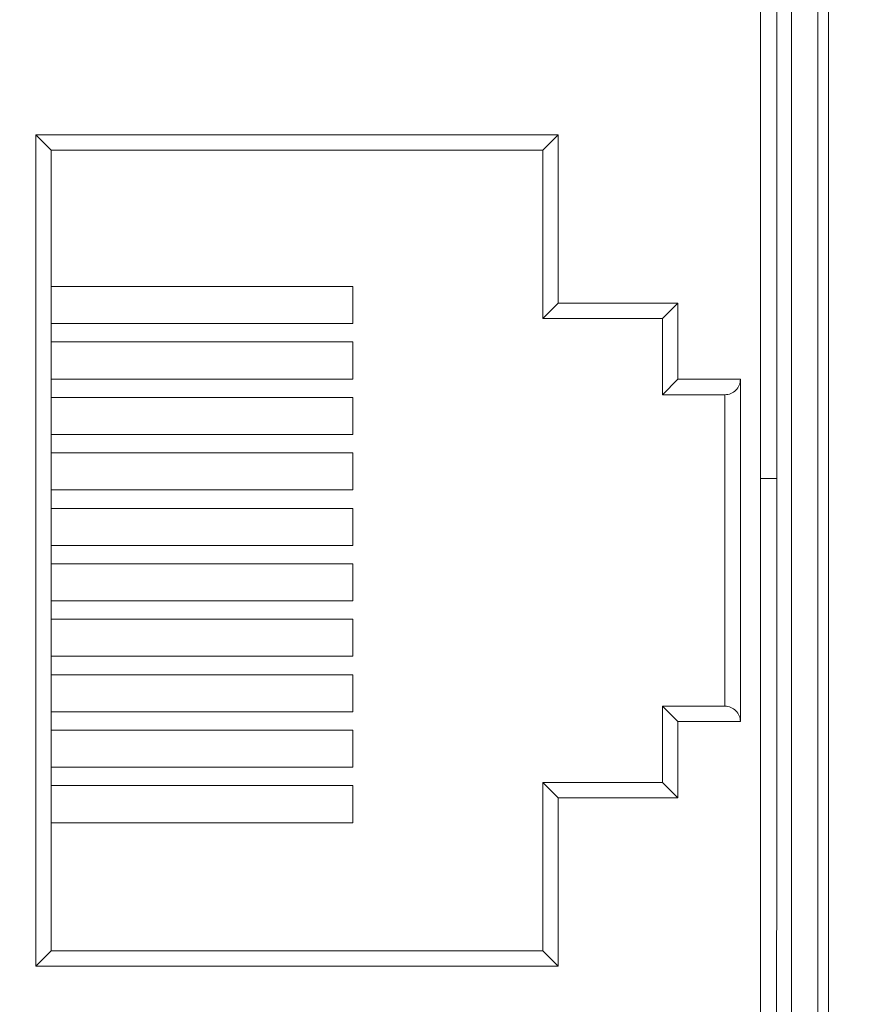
# Model space of a CAD drawing. Header units: millimetres. Extents: x -296 to 295, y -209 to 209.
# Tile 7 of 123: x -239 to -225, y -151 to -135. Entities that reach past the tile are written whole.
import ezdxf

# ---------------------------------------------------------------- set-up
doc = ezdxf.new("R2010")
doc.units = ezdxf.units.MM
doc.header["$MEASUREMENT"] = 0
doc.layers.add('layer 1', color=7, linetype='Continuous')

msp = doc.modelspace()

# ---------------------------------------------------------------- linework, layer by layer
at = {"layer": 'layer 1', "color": 1, "lineweight": 0}
msp.add_open_spline([(295.3283, 209.2747), (295.3283, 209.2747), (295.3283, -208.9236), (295.3283, -208.9236), (295.3283, -208.9236), (-296.1944, -208.9236), (-296.1944, -208.9236), (-296.1944, -208.9236), (-296.1944, 209.2747), (-296.1944, 209.2747), (-296.1944, 209.2747), (295.3283, 209.2747), (295.3283, 209.2747)], degree=3, knots=[0, 0, 0, 0, 0.25, 0.25, 0.25, 0.5, 0.5, 0.5, 0.75, 0.75, 0.75, 1, 1, 1, 1], dxfattribs=at)
at = {"layer": 'layer 1', "color": 5, "lineweight": 0}
msp.add_open_spline([(-281.2487, 194.7284), (-281.2487, 194.7284), (-281.2487, -197.0649), (-281.2487, -197.0649), (-281.2487, -197.0649), (283.3586, -197.0649), (283.3586, -197.0649)], degree=3, knots=[0, 0, 0, 0, 0.5, 0.5, 0.5, 1, 1, 1, 1], dxfattribs=at)
at = {"layer": 'layer 1', "lineweight": 9}
for points in [[(-226.237, -119.7638), (-226.237, -119.7638), (-226.2469, -160.2388), (-226.2469, -160.2388)], [(-226.0041, -160.2388), (-226.0041, -160.2388), (-226.0041, -119.7638), (-226.0041, -119.7638)], [(-225.5774, -119.7638), (-225.5774, -119.7638), (-225.5774, -160.2388), (-225.5774, -160.2388)], [(-225.4006, -160.2388), (-225.4006, -160.2388), (-225.4006, -119.7638), (-225.4006, -119.7638)], [(-226.5041, -152.0138), (-226.5041, -152.0138), (-226.5041, -120.2638), (-226.5041, -120.2638)], [(-238.2676, -137.212), (-238.2676, -137.212), (-229.7889, -137.212), (-229.7889, -137.212)], [(-238.0176, -137.462), (-238.0176, -137.462), (-238.2676, -137.212), (-238.2676, -137.212)], [(-238.2676, -150.7039), (-238.2676, -150.7039), (-238.2676, -137.212), (-238.2676, -137.212)], [(-230.0389, -137.462), (-230.0389, -137.462), (-229.7889, -137.212), (-229.7889, -137.212)], [(-229.7889, -137.212), (-229.7889, -137.212), (-229.7889, -139.9426), (-229.7889, -139.9426)], [(-238.0176, -137.462), (-238.0176, -137.462), (-230.0389, -137.462), (-230.0389, -137.462)], [(-238.0176, -150.4539), (-238.0176, -150.4539), (-238.0176, -137.462), (-238.0176, -137.462)], [(-230.0389, -137.462), (-230.0389, -137.462), (-230.0389, -140.1926), (-230.0389, -140.1926)], [(-233.1211, -139.6744), (-233.1211, -139.6744), (-238.0176, -139.6744), (-238.0176, -139.6744)], [(-233.1211, -140.2754), (-233.1211, -140.2754), (-233.1211, -139.6744), (-233.1211, -139.6744)], [(-230.0389, -140.1926), (-230.0389, -140.1926), (-229.7889, -139.9426), (-229.7889, -139.9426)], [(-229.7889, -139.9426), (-229.7889, -139.9426), (-227.8476, -139.9426), (-227.8476, -139.9426)], [(-228.0976, -140.1926), (-228.0976, -140.1926), (-227.8476, -139.9426), (-227.8476, -139.9426)], [(-227.8476, -139.9426), (-227.8476, -139.9426), (-227.8476, -141.18), (-227.8476, -141.18)], [(-238.0176, -140.2754), (-238.0176, -140.2754), (-233.1211, -140.2754), (-233.1211, -140.2754)], [(-230.0389, -140.1926), (-230.0389, -140.1926), (-228.0976, -140.1926), (-228.0976, -140.1926)], [(-228.0976, -140.1926), (-228.0976, -140.1926), (-228.0976, -141.43), (-228.0976, -141.43)], [(-233.1211, -140.5744), (-233.1211, -140.5744), (-238.0176, -140.5744), (-238.0176, -140.5744)], [(-233.1211, -141.1754), (-233.1211, -141.1754), (-233.1211, -140.5744), (-233.1211, -140.5744)], [(-238.0176, -141.1754), (-238.0176, -141.1754), (-233.1211, -141.1754), (-233.1211, -141.1754)], [(-228.0976, -141.43), (-228.0976, -141.43), (-227.8476, -141.18), (-227.8476, -141.18)], [(-226.8328, -141.18), (-226.8328, -141.18), (-227.8476, -141.18), (-227.8476, -141.18)], [(-226.8328, -141.18), (-226.8328, -141.18), (-226.8328, -146.736), (-226.8328, -146.736)], [(-233.1211, -141.4744), (-233.1211, -141.4744), (-238.0176, -141.4744), (-238.0176, -141.4744)], [(-233.1211, -142.0754), (-233.1211, -142.0754), (-233.1211, -141.4744), (-233.1211, -141.4744)], [(-227.0828, -141.43), (-227.0828, -141.43), (-228.0976, -141.43), (-228.0976, -141.43)], [(-227.0828, -141.43), (-227.0828, -141.43), (-227.0828, -146.486), (-227.0828, -146.486)], [(-238.0176, -142.0754), (-238.0176, -142.0754), (-233.1211, -142.0754), (-233.1211, -142.0754)], [(-233.1211, -142.3744), (-233.1211, -142.3744), (-238.0176, -142.3744), (-238.0176, -142.3744)], [(-233.1211, -142.9754), (-233.1211, -142.9754), (-233.1211, -142.3744), (-233.1211, -142.3744)], [(-226.5041, -142.7888), (-226.5041, -142.7888), (-226.2426, -142.7888), (-226.2426, -142.7888)], [(-238.0176, -142.9754), (-238.0176, -142.9754), (-233.1211, -142.9754), (-233.1211, -142.9754)], [(-233.1211, -143.2744), (-233.1211, -143.2744), (-238.0176, -143.2744), (-238.0176, -143.2744)], [(-233.1211, -143.8754), (-233.1211, -143.8754), (-233.1211, -143.2744), (-233.1211, -143.2744)], [(-238.0176, -143.8754), (-238.0176, -143.8754), (-233.1211, -143.8754), (-233.1211, -143.8754)], [(-233.1211, -144.1744), (-233.1211, -144.1744), (-238.0176, -144.1744), (-238.0176, -144.1744)], [(-233.1211, -144.7754), (-233.1211, -144.7754), (-233.1211, -144.1744), (-233.1211, -144.1744)], [(-238.0176, -144.7754), (-238.0176, -144.7754), (-233.1211, -144.7754), (-233.1211, -144.7754)], [(-233.1211, -145.0744), (-233.1211, -145.0744), (-238.0176, -145.0744), (-238.0176, -145.0744)], [(-233.1211, -145.6754), (-233.1211, -145.6754), (-233.1211, -145.0744), (-233.1211, -145.0744)], [(-238.0176, -145.6754), (-238.0176, -145.6754), (-233.1211, -145.6754), (-233.1211, -145.6754)], [(-233.1211, -145.9744), (-233.1211, -145.9744), (-238.0176, -145.9744), (-238.0176, -145.9744)], [(-233.1211, -146.5754), (-233.1211, -146.5754), (-233.1211, -145.9744), (-233.1211, -145.9744)], [(-228.0976, -146.486), (-228.0976, -146.486), (-227.0828, -146.486), (-227.0828, -146.486)], [(-228.0976, -146.486), (-228.0976, -146.486), (-227.8476, -146.736), (-227.8476, -146.736)], [(-228.0976, -146.486), (-228.0976, -146.486), (-228.0976, -147.7233), (-228.0976, -147.7233)], [(-238.0176, -146.5754), (-238.0176, -146.5754), (-233.1211, -146.5754), (-233.1211, -146.5754)], [(-227.8476, -146.736), (-227.8476, -146.736), (-226.8328, -146.736), (-226.8328, -146.736)], [(-227.8476, -146.736), (-227.8476, -146.736), (-227.8476, -147.9733), (-227.8476, -147.9733)], [(-233.1211, -146.8744), (-233.1211, -146.8744), (-238.0176, -146.8744), (-238.0176, -146.8744)], [(-233.1211, -147.4754), (-233.1211, -147.4754), (-233.1211, -146.8744), (-233.1211, -146.8744)], [(-238.0176, -147.4754), (-238.0176, -147.4754), (-233.1211, -147.4754), (-233.1211, -147.4754)], [(-233.1211, -147.7744), (-233.1211, -147.7744), (-238.0176, -147.7744), (-238.0176, -147.7744)], [(-233.1211, -148.3754), (-233.1211, -148.3754), (-233.1211, -147.7744), (-233.1211, -147.7744)], [(-228.0976, -147.7233), (-228.0976, -147.7233), (-230.0389, -147.7233), (-230.0389, -147.7233)], [(-230.0389, -147.7233), (-230.0389, -147.7233), (-229.7889, -147.9733), (-229.7889, -147.9733)], [(-230.0389, -147.7233), (-230.0389, -147.7233), (-230.0389, -150.4539), (-230.0389, -150.4539)], [(-228.0976, -147.7233), (-228.0976, -147.7233), (-227.8476, -147.9733), (-227.8476, -147.9733)], [(-227.8476, -147.9733), (-227.8476, -147.9733), (-229.7889, -147.9733), (-229.7889, -147.9733)], [(-229.7889, -147.9733), (-229.7889, -147.9733), (-229.7889, -150.7039), (-229.7889, -150.7039)], [(-238.0176, -148.3754), (-238.0176, -148.3754), (-233.1211, -148.3754), (-233.1211, -148.3754)], [(-238.0176, -150.4539), (-238.0176, -150.4539), (-238.2676, -150.7039), (-238.2676, -150.7039)], [(-230.0389, -150.4539), (-230.0389, -150.4539), (-238.0176, -150.4539), (-238.0176, -150.4539)], [(-230.0389, -150.4539), (-230.0389, -150.4539), (-229.7889, -150.7039), (-229.7889, -150.7039)], [(-229.7889, -150.7039), (-229.7889, -150.7039), (-238.2676, -150.7039), (-238.2676, -150.7039)]]:
    msp.add_open_spline(points, degree=3, dxfattribs=at)
for points in [[(-227.0828, -141.43), (-227.0165, -141.43), (-226.9529, -141.4036), (-226.906, -141.3567), (-226.8591, -141.3098), (-226.8328, -141.2463), (-226.8328, -141.18)], [(-226.8328, -146.736), (-226.8328, -146.6696), (-226.8591, -146.6061), (-226.906, -146.5592), (-226.9529, -146.5123), (-227.0165, -146.486), (-227.0828, -146.486)]]:
    msp.add_open_spline(points, degree=3, knots=[0, 0, 0, 0, 0.5, 0.5, 0.5, 1, 1, 1, 1], dxfattribs=at)

doc.saveas('drawing.dxf')
